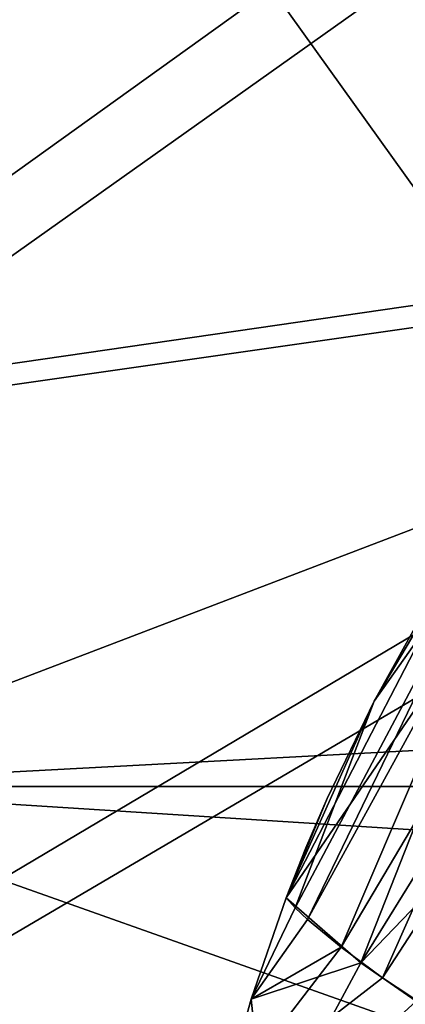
# Model space of a CAD drawing. Header units: metres. Extents: x 0 to 903, y -903 to 0.
# Tile 39 of 253: x 56.34 to 62.89, y -243.01 to -226.29. Entities that reach past the tile are written whole.
import ezdxf

# ---------------------------------------------------------------- set-up
doc = ezdxf.new("R2010")
doc.units = ezdxf.units.M

msp = doc.modelspace()

# ---------------------------------------------------------------- linework, layer by layer
at = {"layer": 'top'}
for points in [[(53.091984, -215.261292, 2033.126709), (51.564125, -239.308899, 2023.590088), (69.641556, -238.349701, 2020.829956)], [(72.907059, -231.739731, 2023.114502), (74.390381, -224.452255, 2025.841675), (53.091984, -215.261292, 2033.126709)], [(72.907059, -231.739731, 2023.114502), (53.091984, -215.261292, 2033.126709), (69.641556, -238.349701, 2020.829956)], [(51.557915, -239.314407, 226.902679), (98.890182, -221.221985, 230.553024), (103.940552, -242.650131, 237.516327)], [(51.557915, -239.314407, 226.902679), (52.226067, -223.390884, 222.615555), (98.890182, -221.221985, 230.553024)], [(66.588646, -238.33371, 706.081116), (71.188133, -228.169373, 751.055359), (60.178795, -248.986176, 750.940918)], [(60.178795, -248.986176, 750.940918), (71.188133, -228.169373, 751.055359), (63.443642, -242.390198, 796.162354)], [(64.248306, -234.679367, 2017.259521), (60.868935, -241.203369, 2015.853882), (64.893387, -235.321075, 2018.464233)], [(60.868935, -241.203369, 2015.853882), (64.248306, -234.679367, 2017.259521), (62.363094, -237.858429, 2016.646851)], [(64.248291, -234.679245, 2017.259277), (63.258457, -236.245132, 2016.976196), (62.363094, -237.858414, 2016.646851)], [(64.248291, -234.679245, 2017.259277), (62.363094, -237.858414, 2016.646851), (64.248291, -234.67926, 2017.259277)], [(64.248283, -234.67926, 2017.259277), (64.248291, -234.67926, 2017.259277), (62.363094, -237.858414, 2016.646851)], [(64.248291, -234.67926, 2017.259277), (62.363094, -237.858414, 2016.646851), (62.363094, -237.858414, 2016.646851)], [(64.248283, -234.679276, 2017.259277), (64.248283, -234.67926, 2017.259277), (62.363094, -237.858414, 2016.646851)], [(64.248283, -234.67926, 2017.259277), (62.363094, -237.858414, 2016.646851), (62.363094, -237.858414, 2016.646851)], [(64.248306, -234.679367, 2017.259521), (64.248283, -234.679276, 2017.259277), (62.363094, -237.858429, 2016.646851)], [(64.248283, -234.679276, 2017.259277), (62.363094, -237.858414, 2016.646851), (62.363094, -237.858429, 2016.646851)], [(61.021999, -241.369843, 2016.247803), (62.363125, -237.858414, 2016.646973), (64.454865, -234.902328, 2017.775391)], [(61.021999, -241.369843, 2016.247803), (64.454865, -234.902328, 2017.775391), (61.232773, -241.569656, 2016.600708)], [(64.454865, -234.902328, 2017.775391), (64.737556, -235.169952, 2018.245239), (61.232773, -241.569656, 2016.600708)], [(62.363125, -237.858414, 2016.646973), (63.258488, -236.245148, 2016.976318), (64.454865, -234.902328, 2017.775391)], [(61.232773, -241.569656, 2016.600708), (64.737556, -235.169952, 2018.245239), (61.800407, -242.040283, 2017.140625)], [(61.800407, -242.040283, 2017.140625), (64.737556, -235.169952, 2018.245239), (65.498192, -235.800262, 2018.965454)], [(60.868935, -241.203369, 2015.853882), (62.135075, -242.304413, 2017.296509), (64.893387, -235.321075, 2018.464233)], [(64.893387, -235.321075, 2018.464233), (62.135075, -242.304413, 2017.296509), (65.941803, -236.154068, 2019.209229)], [(62.50666, -242.559174, 2017.408447), (61.800407, -242.040283, 2017.140625), (65.498192, -235.800262, 2018.965454)], [(66.444321, -236.495209, 2019.322388), (62.50666, -242.559174, 2017.408447), (65.498192, -235.800262, 2018.965454)], [(62.135075, -242.304413, 2017.296509), (67.205513, -237.026596, 2019.340576), (65.941803, -236.154068, 2019.209229)], [(63.258457, -236.245132, 2016.976196), (62.363098, -237.858414, 2016.646851), (62.363094, -237.858414, 2016.646851)], [(62.36311, -237.858414, 2016.646851), (62.363098, -237.858414, 2016.646851), (63.258457, -236.245132, 2016.976196)], [(62.36311, -237.858414, 2016.646851), (63.258469, -236.245132, 2016.976196), (62.363125, -237.858414, 2016.646973)], [(63.258469, -236.245132, 2016.976196), (62.36311, -237.858414, 2016.646851), (63.258457, -236.245132, 2016.976196)], [(62.363125, -237.858414, 2016.646973), (63.258469, -236.245132, 2016.976196), (63.258488, -236.245148, 2016.976318)], [(56.582916, -260.638489, 886.756042), (66.105843, -238.295258, 841.579407), (68.198532, -236.636642, 887.077698)], [(57.706783, -261.458008, 932.164246), (56.582916, -260.638489, 886.756042), (68.198532, -236.636642, 887.077698)], [(68.198532, -236.636642, 887.077698), (69.975159, -236.880447, 932.550049), (57.706783, -261.458008, 932.164246)], [(63.267048, -243.064087, 2017.371704), (62.50666, -242.559174, 2017.408447), (66.444321, -236.495209, 2019.322388)], [(69.975159, -236.880447, 932.550049), (70.440567, -238.402557, 955.232056), (57.706783, -261.458008, 932.164246)], [(62.135075, -242.304413, 2017.296509), (63.078804, -242.955902, 2017.393433), (67.205513, -237.026596, 2019.340576)], [(60.868912, -241.203293, 2015.853882), (62.363125, -237.858414, 2016.646973), (61.021999, -241.369843, 2016.247803)], [(62.363125, -237.858414, 2016.646973), (60.868912, -241.203293, 2015.853882), (61.565487, -239.513107, 2016.272339)], [(60.868916, -241.203339, 2015.853882), (62.363094, -237.858429, 2016.646851), (61.565487, -239.513123, 2016.272339)], [(60.868916, -241.203339, 2015.853882), (60.868935, -241.203369, 2015.853882), (62.363094, -237.858429, 2016.646851)], [(62.363094, -237.858429, 2016.646851), (62.363094, -237.858414, 2016.646851), (61.565487, -239.513123, 2016.272339)], [(62.363094, -237.858414, 2016.646851), (61.565487, -239.513107, 2016.272339), (61.565487, -239.513123, 2016.272339)], [(62.363094, -237.858414, 2016.646851), (62.363098, -237.858414, 2016.646851), (61.565487, -239.513107, 2016.272339)], [(62.363098, -237.858414, 2016.646851), (62.36311, -237.858414, 2016.646851), (61.565487, -239.513107, 2016.272339)], [(61.565487, -239.513107, 2016.272339), (62.36311, -237.858414, 2016.646851), (62.363125, -237.858414, 2016.646973)], [(62.363094, -237.858414, 2016.646851), (62.363094, -237.858414, 2016.646851), (61.565487, -239.513107, 2016.272339)], [(62.363094, -237.858414, 2016.646851), (61.565487, -239.513107, 2016.272339), (61.565487, -239.513107, 2016.272339)], [(62.363094, -237.858414, 2016.646851), (62.363094, -237.858414, 2016.646851), (61.565487, -239.513107, 2016.272339)], [(61.565487, -239.513123, 2016.272339), (62.363094, -237.858429, 2016.646851), (61.565487, -239.513123, 2016.272339)], [(62.363094, -237.858429, 2016.646851), (61.565487, -239.513123, 2016.272339), (61.565487, -239.513123, 2016.272339)], [(54.986488, -261.811066, 841.331909), (66.105843, -238.295258, 841.579407), (56.582916, -260.638489, 886.756042)], [(63.443642, -242.390198, 796.162354), (66.105843, -238.295258, 841.579407), (54.986488, -261.811066, 841.331909)], [(69.641556, -238.349701, 2020.829956), (51.564125, -239.308899, 2023.590088), (68.97316, -239.308945, 2020.520264)], [(61.122116, -251.154343, 661.569153), (66.588646, -238.33371, 706.081116), (56.306564, -258.0224, 706.032776)], [(56.306564, -258.0224, 706.032776), (66.588646, -238.33371, 706.081116), (60.178795, -248.986176, 750.940918)], [(57.706783, -261.458008, 932.164246), (70.440567, -238.402557, 955.232056), (58.537857, -265.13623, 977.415955)], [(70.440567, -238.402557, 955.232056), (70.70665, -240.725616, 977.855347), (58.537857, -265.13623, 977.415955)], [(66.588646, -238.33371, 706.081116), (61.122116, -251.154343, 661.569153), (71.66597, -238.338226, 691.690125)], [(71.66597, -238.338226, 691.690125), (61.122116, -251.154343, 661.569153), (75.321487, -242.681458, 660.801575)], [(51.56432, -245.317902, 228.596802), (51.557915, -239.314407, 226.902679), (103.940552, -242.650131, 237.516327)], [(68.97316, -239.308945, 2020.520264), (51.564125, -239.308899, 2023.590088), (64.718933, -243.973892, 2019.135254)], [(51.564125, -239.308899, 2023.590088), (58.419704, -248.179916, 2018.239624), (64.718933, -243.973892, 2019.135254)], [(51.564125, -239.308899, 2023.590088), (51.564159, -248.175079, 2019.448486), (58.419704, -248.179916, 2018.239624)], [(61.565487, -239.513107, 2016.272339), (60.868896, -241.203293, 2015.853882), (61.204361, -240.354141, 2016.068481)], [(61.565487, -239.513107, 2016.272339), (61.565487, -239.513107, 2016.272339), (60.868896, -241.203278, 2015.853882)], [(61.565487, -239.513107, 2016.272339), (60.868912, -241.203293, 2015.853882), (60.868896, -241.203278, 2015.853882)], [(60.868896, -241.203278, 2015.853882), (60.868896, -241.203293, 2015.853882), (61.565487, -239.513107, 2016.272339)], [(61.204361, -240.354156, 2016.068481), (60.868916, -241.203339, 2015.853882), (61.565487, -239.513123, 2016.272339)], [(61.565487, -239.513123, 2016.272339), (61.565487, -239.513107, 2016.272339), (61.204361, -240.354141, 2016.068481)], [(61.565487, -239.513123, 2016.272339), (61.565487, -239.513123, 2016.272339), (61.204361, -240.354141, 2016.068481)], [(61.204361, -240.354141, 2016.068481), (61.204361, -240.354156, 2016.068481), (61.565487, -239.513123, 2016.272339)], [(61.565487, -239.513123, 2016.272339), (61.565487, -239.513123, 2016.272339), (61.204361, -240.354141, 2016.068481)], [(61.565487, -239.513123, 2016.272339), (61.204361, -240.354141, 2016.068481), (61.204361, -240.354141, 2016.068481)], [(61.204361, -240.354141, 2016.068481), (60.868896, -241.203293, 2015.853882), (60.868896, -241.203293, 2015.853882)], [(60.868896, -241.203293, 2015.853882), (60.868896, -241.203293, 2015.853882), (61.204361, -240.354141, 2016.068481)], [(60.868896, -241.203293, 2015.853882), (61.204361, -240.354156, 2016.068481), (61.204361, -240.354141, 2016.068481)], [(61.204361, -240.354141, 2016.068481), (61.204361, -240.354141, 2016.068481), (60.868896, -241.203293, 2015.853882)], [(60.868896, -241.203293, 2015.853882), (60.8689, -241.203308, 2015.853882), (61.204361, -240.354156, 2016.068481)], [(60.8689, -241.203308, 2015.853882), (60.868916, -241.203339, 2015.853882), (61.204361, -240.354156, 2016.068481)], [(58.537857, -265.13623, 977.415955), (70.70665, -240.725616, 977.855347), (60.12051, -270.957214, 1022.408875)], [(70.70665, -240.725616, 977.855347), (72.074631, -246.042374, 1022.901794), (60.12051, -270.957214, 1022.408875)], [(35.76218, -309.819092, 661.837402), (181.154114, -273.930634, 658.030212), (152.154388, -240.85585, 658.789612)], [(47.014355, -279.947052, 661.542725), (35.76218, -309.819092, 661.837402), (152.154388, -240.85585, 658.789612)], [(152.154388, -240.85585, 658.789612), (75.321487, -242.681458, 660.801575), (47.014355, -279.947052, 661.542725)], [(60.868896, -241.203293, 2015.853882), (60.868896, -241.203278, 2015.853882), (60.276348, -242.922684, 2015.392822)], [(60.868896, -241.203278, 2015.853882), (60.868912, -241.203293, 2015.853882), (60.276348, -242.922684, 2015.392822)], [(60.868896, -241.203293, 2015.853882), (60.276348, -242.922684, 2015.392822), (60.868896, -241.203293, 2015.853882)], [(60.868896, -241.203293, 2015.853882), (60.276348, -242.922684, 2015.392822), (60.868896, -241.203293, 2015.853882)], [(60.276348, -242.922684, 2015.392822), (60.8689, -241.203308, 2015.853882), (60.868896, -241.203293, 2015.853882)], [(60.276348, -242.922684, 2015.392822), (60.868912, -241.203293, 2015.853882), (61.021999, -241.369843, 2016.247803)], [(60.8689, -241.203308, 2015.853882), (60.276348, -242.922684, 2015.392822), (60.868916, -241.203339, 2015.853882)], [(60.276348, -242.922684, 2015.392822), (60.276363, -242.922714, 2015.392822), (60.868916, -241.203339, 2015.853882)], [(60.868916, -241.203339, 2015.853882), (60.276363, -242.922714, 2015.392822), (60.868935, -241.203369, 2015.853882)], [(60.276363, -242.922714, 2015.392822), (60.276382, -242.922729, 2015.392822), (60.868935, -241.203369, 2015.853882)], [(60.868935, -241.203369, 2015.853882), (60.276382, -242.922729, 2015.392822), (62.135075, -242.304413, 2017.296509)], [(61.021999, -241.369843, 2016.247803), (61.232773, -241.569656, 2016.600708), (60.276348, -242.922684, 2015.392822)], [(61.232773, -241.569656, 2016.600708), (61.800407, -242.040283, 2017.140625), (60.276348, -242.922684, 2015.392822)], [(59.789856, -244.663727, 2014.891479), (61.800407, -242.040283, 2017.140625), (62.50666, -242.559174, 2017.408447)], [(61.800407, -242.040283, 2017.140625), (59.789856, -244.663727, 2014.891479), (60.276348, -242.922684, 2015.392822)], [(60.276382, -242.922729, 2015.392822), (60.525383, -245.302017, 2015.717651), (62.135075, -242.304413, 2017.296509)], [(62.135075, -242.304413, 2017.296509), (60.525383, -245.302017, 2015.717651), (63.078804, -242.955902, 2017.393433)], [(60.178795, -248.986176, 750.940918), (63.443642, -242.390198, 796.162354), (52.875401, -265.133575, 795.994263)], [(52.875401, -265.133575, 795.994263), (63.443642, -242.390198, 796.162354), (54.986488, -261.811066, 841.331909)], [(51.56432, -245.317902, 228.596802), (103.940552, -242.650131, 237.516327), (110.645126, -263.57016, 244.626434)], [(63.267048, -243.064087, 2017.371704), (59.789856, -244.663727, 2014.891479), (62.50666, -242.559174, 2017.408447)], [(75.321487, -242.681458, 660.801575), (61.069084, -251.280319, 661.174744), (47.014355, -279.947052, 661.542725)], [(75.321487, -242.681458, 660.801575), (61.122116, -251.154343, 661.569153), (61.069084, -251.280319, 661.174744)], [(60.276348, -242.922684, 2015.392822), (59.789856, -244.663727, 2014.891479), (60.276363, -242.922714, 2015.392822)], [(59.789856, -244.663727, 2014.891479), (59.789871, -244.663742, 2014.891479), (60.276363, -242.922714, 2015.392822)], [(60.276363, -242.922714, 2015.392822), (59.789871, -244.663742, 2014.891479), (60.276382, -242.922729, 2015.392822)], [(59.789871, -244.663742, 2014.891479), (59.78989, -244.663773, 2014.891357), (60.276382, -242.922729, 2015.392822)], [(60.276382, -242.922729, 2015.392822), (59.78989, -244.663773, 2014.891357), (60.525383, -245.302017, 2015.717651)], [(60.525383, -245.302017, 2015.717651), (64.00872, -243.515701, 2017.009888), (63.078804, -242.955902, 2017.393433)]]:
    msp.add_3dface(points, dxfattribs=at)
at = {"layer": 'top0123413'}
for points in [[(15.461334, -20.418251, 163.059708), (52.338036, -233.040329, 163.059708), (56.382381, -203.521179, 163.059708)], [(54.689827, -203.153397, 160.059708), (77.538223, -213.604507, 117.693382), (50.608929, -232.939377, 160.059708)], [(56.382381, -203.521179, 163.059708), (52.338036, -233.040329, 163.059708), (79.254448, -213.927536, 120.668671)], [(77.538223, -213.604507, 117.693382), (75.496498, -229.329498, 117.524498), (50.608929, -232.939377, 160.059708)], [(79.254448, -213.927536, 120.668671), (52.338036, -233.040329, 163.059708), (77.234871, -229.483627, 120.501595)], [(50.608929, -232.939377, 160.059708), (75.496498, -229.329498, 117.524498), (50.278126, -244.304382, 160.059708)], [(75.496498, -229.329498, 117.524498), (74.938576, -244.304413, 117.34655), (50.278126, -244.304382, 160.059708)], [(52.338036, -233.040329, 163.059708), (52.007832, -244.304382, 163.059708), (77.234871, -229.483627, 120.501595)], [(77.234871, -229.483627, 120.501595), (52.007832, -244.304382, 163.059708), (76.680428, -244.304428, 120.325508)]]:
    msp.add_3dface(points, dxfattribs=at)

doc.saveas('drawing.dxf')
